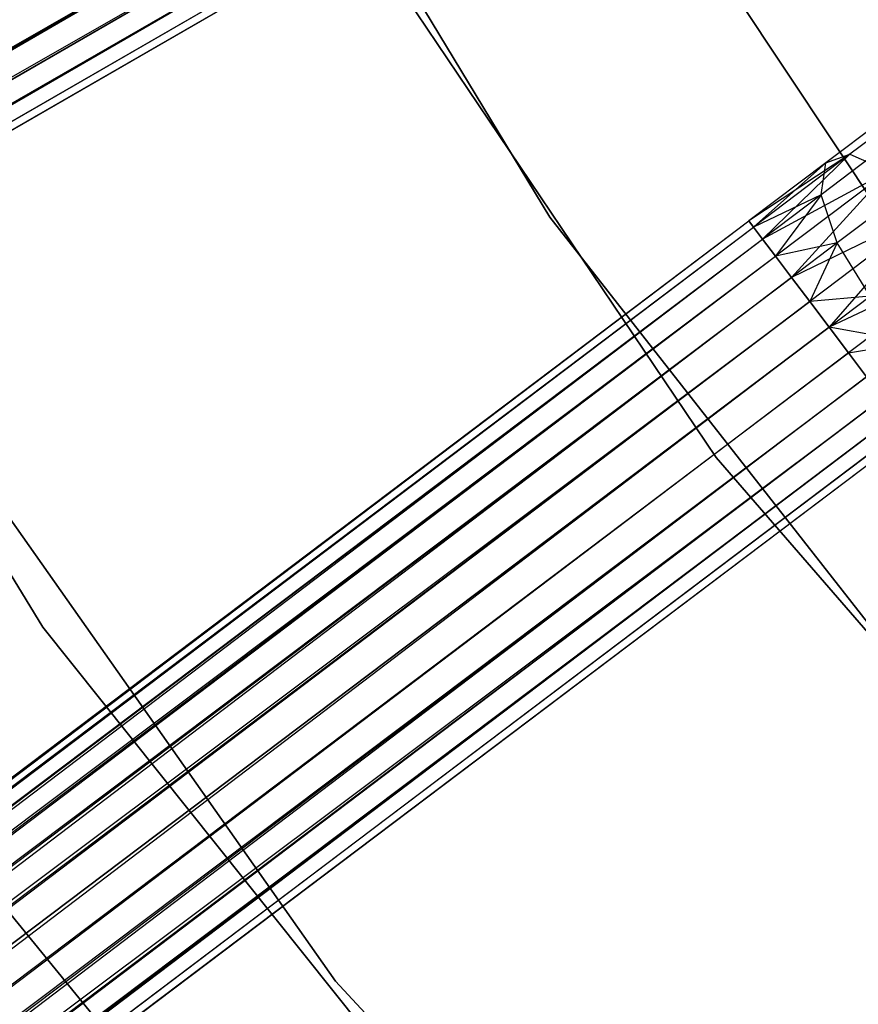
# Model space of a CAD drawing. Extents: x -189 to 189, y -189 to 189.
# Tile 67 of 256: x -40.53 to -34.27, y -31.19 to -23.84. Entities that reach past the tile are written whole.
import ezdxf

# ---------------------------------------------------------------- set-up
doc = ezdxf.new("R2010")
doc.units = 0
doc.header["$LTSCALE"] = 25.4
doc.layers.get('0').update_dxf_attribs({"linetype": 'CONTINUOUS'})

# ---------------------------------------------------------------- blocks, each defined once
blk = doc.blocks.new('NL2500012474_STL')
at = {"color": 0}
for p, q in [((151.9586, -20.6631, 186), (154.7355, -25.2566, 186)), ((154.7355, -25.2566, 178.5), (151.9586, -20.6631, 178.5)), ((151.9586, -20.6631, 186), (154.7355, -25.2566, 186)), ((154.7355, -25.2566, 178.5), (151.9586, -20.6631, 178.5)), ((157.4413, -25.588, 186), (154.5543, -21.2311, 186)), ((154.5543, -21.2311, 178.5), (157.4413, -25.588, 178.5)), ((154.5543, -21.2311, 178.5), (157.4413, -25.588, 178.5)), ((157.4413, -25.588, 186), (154.5543, -21.2311, 186)), ((45.5344, -84.468, 178.4709), (154.1096, -22.0423, 178.3855)), ((45.5344, -84.468, 178.4709), (154.1096, -22.0423, 178.3855)), ((45.6471, -84.6632, 176.6146), (154.1096, -22.0423, 176.6146)), ((45.6471, -84.6632, 176.6146), (154.1096, -22.0423, 176.6146)), ((154.1096, -22.0423, 176.6146), (45.8263, -84.9734, 176.9319)), ((154.1096, -22.0423, 176.6146), (45.8263, -84.9734, 176.9319)), ((45.5344, -84.468, 178.4709), (154.2088, -22.2142, 178.2485)), ((45.5344, -84.468, 178.4709), (154.2088, -22.2142, 178.2485)), ((45.7463, -84.835, 178.2485), (154.2088, -22.2142, 178.2485)), ((45.7463, -84.835, 178.2485), (154.2088, -22.2142, 178.2485)), ((154.2088, -22.2142, 176.7515), (45.8263, -84.9734, 176.9319)), ((154.2088, -22.2142, 176.7515), (45.8263, -84.9734, 176.9319)), ((45.7463, -84.835, 178.2485), (154.2887, -22.3526, 178.0681)), ((45.7463, -84.835, 178.2485), (154.2887, -22.3526, 178.0681)), ((154.2887, -22.3526, 176.9319), (45.8263, -84.9734, 176.9319)), ((154.2887, -22.3526, 176.9319), (45.8263, -84.9734, 176.9319)), ((45.8823, -85.0704, 177.8546), (154.2887, -22.3526, 178.0681)), ((45.8823, -85.0704, 177.8546), (154.2887, -22.3526, 178.0681)), ((154.2887, -22.3526, 176.9319), (45.9111, -85.1204, 177.3795)), ((154.2887, -22.3526, 176.9319), (45.9111, -85.1204, 177.3795)), ((45.8823, -85.0704, 177.8546), (154.3447, -22.4496, 177.8546)), ((45.8823, -85.0704, 177.8546), (154.3447, -22.4496, 177.8546)), ((154.3447, -22.4496, 177.1454), (45.9111, -85.1204, 177.3795)), ((154.3447, -22.4496, 177.1454), (45.9111, -85.1204, 177.3795)), ((45.8823, -85.0704, 177.8546), (154.3736, -22.4996, 177.6205)), ((45.8823, -85.0704, 177.8546), (154.3736, -22.4996, 177.6205)), ((45.9111, -85.1204, 177.3795), (154.3736, -22.4996, 177.6205)), ((45.9111, -85.1204, 177.3795), (154.3736, -22.4996, 177.3795)), ((45.9111, -85.1204, 177.3795), (154.3736, -22.4996, 177.6205)), ((45.9111, -85.1204, 177.3795), (154.3736, -22.4996, 177.3795)), ((152.9759, -22.5938, 186), (155.9781, -27.0506, 186)), ((155.9781, -27.0506, 187), (152.9759, -22.5938, 187)), ((152.9759, -22.5938, 186), (155.9781, -27.0506, 186)), ((155.9781, -27.0506, 187), (152.9759, -22.5938, 187)), ((147.7821, -23.1403, 20), (150.955, -28.3149, 20)), ((150.955, -28.3149, 26.5), (147.7821, -23.1403, 26.5)), ((150.955, -28.3149, 26.5), (147.7821, -23.1403, 26.5)), ((147.7821, -23.1403, 20), (150.955, -28.3149, 20)), ((157.5847, -24.3273, 177.8351), (156.9751, -24.7877, 177.3246)), ((157.5847, -24.3273, 177.8351), (156.9751, -24.7877, 177.3246)), ((157.2818, -24.4837, 178.171), (156.7952, -24.8512, 177.7636)), ((157.2818, -24.4837, 178.171), (156.7952, -24.8512, 177.7636)), ((156.9751, -24.7877, 177.3246), (156.2213, -25.2846, 177.3795)), ((156.9751, -24.7877, 177.3246), (156.2213, -25.2846, 177.3795)), ((156.9751, -24.7877, 177.3246), (156.256, -25.3307, 177.1454)), ((156.9751, -24.7877, 177.3246), (156.256, -25.3307, 177.1454)), ((156.9751, -24.7877, 177.3246), (156.3236, -25.4201, 176.9319)), ((156.9751, -24.7877, 177.3246), (156.3236, -25.4201, 176.9319)), ((157.1316, -24.8099, 178.4875), (156.7609, -25.0898, 178.1771)), ((157.1316, -24.8099, 178.4875), (156.7609, -25.0898, 178.1771)), ((156.7952, -24.8512, 177.7636), (156.9751, -24.7877, 177.3246)), ((156.7952, -24.8512, 177.7636), (156.9751, -24.7877, 177.3246)), ((156.9751, -24.7877, 177.3246), (157.2593, -24.9138, 176.9607)), ((156.9751, -24.7877, 177.3246), (157.2593, -24.9138, 176.9607)), ((156.7952, -24.8512, 177.7636), (156.2213, -25.2846, 177.6205)), ((156.7952, -24.8512, 177.7636), (156.2213, -25.2846, 177.3795)), ((156.7952, -24.8512, 177.7636), (156.2213, -25.2846, 177.6205)), ((156.7952, -24.8512, 177.7636), (156.2213, -25.2846, 177.3795)), ((156.7952, -24.8512, 177.7636), (156.256, -25.3307, 177.8546)), ((156.7952, -24.8512, 177.7636), (156.256, -25.3307, 177.8546)), ((156.7609, -25.0898, 178.1771), (156.7952, -24.8512, 177.7636)), ((156.7609, -25.0898, 178.1771), (156.7952, -24.8512, 177.7636)), ((157.2593, -24.9138, 176.9607), (156.3236, -25.4201, 176.9319)), ((157.2593, -24.9138, 176.9607), (156.3236, -25.4201, 176.9319)), ((157.2593, -24.9138, 176.9607), (156.4199, -25.5476, 176.7515)), ((157.2593, -24.9138, 176.9607), (156.4199, -25.5476, 176.7515)), ((157.2593, -24.9138, 176.9607), (156.5395, -25.706, 176.6146)), ((157.2593, -24.9138, 176.9607), (156.5395, -25.706, 176.6146)), ((156.7609, -25.0898, 178.1771), (156.256, -25.3307, 177.8546)), ((156.7609, -25.0898, 178.1771), (156.256, -25.3307, 177.8546)), ((156.7609, -25.0898, 178.1771), (156.3236, -25.4201, 178.0681)), ((156.7609, -25.0898, 178.1771), (156.3236, -25.4201, 178.0681)), ((156.7609, -25.0898, 178.1771), (156.4199, -25.5476, 178.2485)), ((156.7609, -25.0898, 178.1771), (156.4199, -25.5476, 178.2485)), ((156.8798, -25.4489, 178.4703), (156.7609, -25.0898, 178.1771)), ((156.8798, -25.4489, 178.4703), (156.7609, -25.0898, 178.1771)), ((154.7355, -25.2566, 186), (158.0458, -29.4819, 186)), ((158.0458, -29.4819, 178.5), (154.7355, -25.2566, 178.5)), ((154.7355, -25.2566, 186), (158.0458, -29.4819, 186)), ((154.7355, -25.2566, 186), (154.7355, -25.2566, 178.5)), ((158.0458, -29.4819, 178.5), (154.7355, -25.2566, 178.5)), ((154.7355, -25.2566, 186), (154.7355, -25.2566, 178.5)), ((157.5826, -25.2007, 176.7552), (156.5395, -25.706, 176.6146)), ((157.5826, -25.2007, 176.7552), (156.5395, -25.706, 176.6146)), ((157.5826, -25.2007, 176.7552), (156.6753, -25.8859, 176.5291)), ((157.5826, -25.2007, 176.7552), (156.6753, -25.8859, 176.5291)), ((157.5826, -25.2007, 176.7552), (156.8195, -26.0768, 176.5)), ((157.5826, -25.2007, 176.7552), (156.8195, -26.0768, 176.5)), ((157.1684, -25.231, 178.7119), (156.8798, -25.4489, 178.4703)), ((157.1684, -25.231, 178.7119), (156.8798, -25.4489, 178.4703)), ((56.2763, -100.7596, 177.3795), (156.2213, -25.2846, 177.3795)), ((56.2763, -100.7596, 177.3795), (156.2213, -25.2846, 177.6205)), ((56.2763, -100.7596, 177.3795), (156.2213, -25.2846, 177.3795)), ((56.2763, -100.7596, 177.3795), (156.2213, -25.2846, 177.6205)), ((56.2763, -100.7596, 177.3795), (156.256, -25.3307, 177.8546)), ((56.2763, -100.7596, 177.3795), (156.256, -25.3307, 177.8546)), ((56.3111, -100.8056, 177.8546), (156.256, -25.3307, 177.8546)), ((56.3111, -100.8056, 177.8546), (156.256, -25.3307, 177.8546)), ((56.3786, -100.895, 176.9319), (156.2213, -25.2846, 177.3795)), ((56.3786, -100.895, 176.9319), (156.2213, -25.2846, 177.3795)), ((56.3786, -100.895, 176.9319), (156.256, -25.3307, 177.1454)), ((56.3786, -100.895, 176.9319), (156.256, -25.3307, 177.1454)), ((156.2213, -25.2846, 177.6205), (156.256, -25.3307, 177.8546)), ((156.256, -25.3307, 177.1454), (156.2213, -25.2846, 177.3795)), ((156.256, -25.3307, 177.1454), (156.2213, -25.2846, 177.3795)), ((156.2213, -25.2846, 177.6205), (156.256, -25.3307, 177.8546)), ((156.256, -25.3307, 177.8546), (156.3236, -25.4201, 178.0681)), ((156.3236, -25.4201, 176.9319), (156.256, -25.3307, 177.1454)), ((156.3236, -25.4201, 176.9319), (156.256, -25.3307, 177.1454)), ((156.256, -25.3307, 177.8546), (156.3236, -25.4201, 178.0681)), ((56.3111, -100.8056, 177.8546), (156.3236, -25.4201, 178.0681)), ((56.3111, -100.8056, 177.8546), (156.3236, -25.4201, 178.0681)), ((56.3786, -100.895, 176.9319), (156.3236, -25.4201, 176.9319)), ((56.3786, -100.895, 176.9319), (156.3236, -25.4201, 176.9319)), ((56.5945, -101.1809, 176.6146), (156.3236, -25.4201, 176.9319)), ((56.5945, -101.1809, 176.6146), (156.3236, -25.4201, 176.9319)), ((156.3236, -25.4201, 178.0681), (156.4199, -25.5476, 178.2485)), ((156.4199, -25.5476, 176.7515), (156.3236, -25.4201, 176.9319)), ((156.4199, -25.5476, 176.7515), (156.3236, -25.4201, 176.9319)), ((156.3236, -25.4201, 178.0681), (156.4199, -25.5476, 178.2485)), ((153.1375, -30.9583, 20), (149.2784, -25.4712, 20)), ((149.2784, -25.4712, 19), (153.1375, -30.9583, 19)), ((149.2784, -25.4712, 19), (153.1375, -30.9583, 19)), ((153.1375, -30.9583, 20), (149.2784, -25.4712, 20)), ((156.8798, -25.4489, 178.4703), (156.4199, -25.5476, 178.2485)), ((156.8798, -25.4489, 178.4703), (156.4199, -25.5476, 178.2485)), ((156.8798, -25.4489, 178.4703), (156.5395, -25.706, 178.3855)), ((156.8798, -25.4489, 178.4703), (156.5395, -25.706, 178.3855)), ((156.8798, -25.4489, 178.4703), (156.6753, -25.8859, 178.4709)), ((156.8798, -25.4489, 178.4703), (156.6753, -25.8859, 178.4709)), ((157.1249, -25.8462, 178.5761), (156.8798, -25.4489, 178.4703)), ((157.1249, -25.8462, 178.5761), (156.8798, -25.4489, 178.4703)), ((56.3111, -100.8056, 177.8546), (156.4199, -25.5476, 178.2485)), ((56.3111, -100.8056, 177.8546), (156.4199, -25.5476, 178.2485)), ((56.4749, -101.0226, 178.2485), (156.4199, -25.5476, 178.2485)), ((56.4749, -101.0226, 178.2485), (156.4199, -25.5476, 178.2485)), ((56.5945, -101.1809, 176.6146), (156.4199, -25.5476, 176.7515)), ((56.5945, -101.1809, 176.6146), (156.4199, -25.5476, 176.7515)), ((156.4199, -25.5476, 178.2485), (156.5395, -25.706, 178.3855)), ((156.5395, -25.706, 176.6146), (156.4199, -25.5476, 176.7515)), ((156.5395, -25.706, 176.6146), (156.4199, -25.5476, 176.7515)), ((156.4199, -25.5476, 178.2485), (156.5395, -25.706, 178.3855)), ((157.871, -25.5827, 176.7552), (156.8195, -26.0768, 176.5)), ((157.871, -25.5827, 176.7552), (156.8195, -26.0768, 176.5)), ((157.871, -25.5827, 176.7552), (156.9637, -26.2678, 176.5291)), ((157.871, -25.5827, 176.7552), (156.9637, -26.2678, 176.5291)), ((56.4749, -101.0226, 178.2485), (156.5395, -25.706, 178.3855)), ((56.4749, -101.0226, 178.2485), (156.5395, -25.706, 178.3855)), ((56.5945, -101.1809, 176.6146), (156.5395, -25.706, 176.6146)), ((56.5945, -101.1809, 176.6146), (156.5395, -25.706, 176.6146)), ((156.5395, -25.706, 176.6146), (56.8745, -101.5518, 176.5)), ((156.5395, -25.706, 176.6146), (56.8745, -101.5518, 176.5)), ((156.5395, -25.706, 178.3855), (156.6753, -25.8859, 178.4709)), ((156.6753, -25.8859, 176.5291), (156.5395, -25.706, 176.6146)), ((156.5395, -25.706, 178.3855), (156.6753, -25.8859, 178.4709)), ((156.6753, -25.8859, 176.5291), (156.5395, -25.706, 176.6146)), ((157.1249, -25.8462, 178.5761), (156.6753, -25.8859, 178.4709)), ((157.1249, -25.8462, 178.5761), (156.6753, -25.8859, 178.4709)), ((156.8195, -26.0768, 178.5), (157.1249, -25.8462, 178.5761)), ((156.8195, -26.0768, 178.5), (157.1249, -25.8462, 178.5761)), ((56.4749, -101.0226, 178.2485), (156.6753, -25.8859, 178.4709)), ((56.4749, -101.0226, 178.2485), (156.6753, -25.8859, 178.4709)), ((56.7303, -101.3608, 178.4709), (156.6753, -25.8859, 178.4709)), ((56.7303, -101.3608, 178.4709), (156.6753, -25.8859, 178.4709)), ((156.6753, -25.8859, 176.5291), (56.8745, -101.5518, 176.5)), ((156.6753, -25.8859, 176.5291), (56.8745, -101.5518, 176.5)), ((156.6753, -25.8859, 178.4709), (156.8195, -26.0768, 178.5)), ((156.8195, -26.0768, 176.5), (156.6753, -25.8859, 176.5291)), ((156.6753, -25.8859, 178.4709), (156.8195, -26.0768, 178.5)), ((156.8195, -26.0768, 176.5), (156.6753, -25.8859, 176.5291)), ((56.8745, -101.5518, 178.5), (156.8195, -26.0768, 178.5)), ((56.8745, -101.5518, 178.5), (156.8195, -26.0768, 178.5)), ((156.8195, -26.0768, 176.5), (56.8745, -101.5518, 176.5)), ((156.8195, -26.0768, 176.5), (56.8745, -101.5518, 176.5)), ((156.8195, -26.0768, 176.5), (57.1546, -101.9226, 176.6146)), ((156.8195, -26.0768, 176.5), (57.1546, -101.9226, 176.6146)), ((156.9637, -26.2678, 176.5291), (156.8195, -26.0768, 176.5)), ((156.8195, -26.0768, 178.5), (156.9637, -26.2678, 178.4709)), ((157.4399, -26.1907, 178.4703), (156.8195, -26.0768, 178.5)), ((157.4399, -26.1907, 178.4703), (156.8195, -26.0768, 178.5)), ((156.8195, -26.0768, 178.5), (156.9637, -26.2678, 178.4709)), ((156.9637, -26.2678, 176.5291), (156.8195, -26.0768, 176.5)), ((156.9637, -26.2678, 178.4709), (157.4399, -26.1907, 178.4703)), ((156.9637, -26.2678, 178.4709), (157.4399, -26.1907, 178.4703)), ((57.0188, -101.7428, 178.4709), (156.9637, -26.2678, 178.4709)), ((57.0188, -101.7428, 178.4709), (156.9637, -26.2678, 178.4709)), ((156.9637, -26.2678, 176.5291), (57.1546, -101.9226, 176.6146)), ((156.9637, -26.2678, 176.5291), (57.1546, -101.9226, 176.6146)), ((157.0996, -26.4477, 176.6146), (156.9637, -26.2678, 176.5291)), ((156.9637, -26.2678, 178.4709), (157.0996, -26.4477, 178.3855)), ((156.9637, -26.2678, 178.4709), (157.0996, -26.4477, 178.3855)), ((157.0996, -26.4477, 176.6146), (156.9637, -26.2678, 176.5291)), ((57.0188, -101.7428, 178.4709), (157.0996, -26.4477, 178.3855)), ((57.0188, -101.7428, 178.4709), (157.0996, -26.4477, 178.3855)), ((57.1546, -101.9226, 176.6146), (157.0996, -26.4477, 176.6146)), ((57.1546, -101.9226, 176.6146), (157.0996, -26.4477, 176.6146)), ((157.0996, -26.4477, 176.6146), (57.3705, -102.2085, 176.9319)), ((157.0996, -26.4477, 176.6146), (57.3705, -102.2085, 176.9319)), ((57.0188, -101.7428, 178.4709), (157.2191, -26.606, 178.2485)), ((57.0188, -101.7428, 178.4709), (157.2191, -26.606, 178.2485)), ((57.2742, -102.081, 178.2485), (157.2191, -26.606, 178.2485)), ((57.2742, -102.081, 178.2485), (157.2191, -26.606, 178.2485)), ((157.2191, -26.606, 176.7515), (57.3705, -102.2085, 176.9319)), ((157.2191, -26.606, 176.7515), (57.3705, -102.2085, 176.9319)), ((57.2742, -102.081, 178.2485), (157.3155, -26.7336, 178.0681)), ((57.2742, -102.081, 178.2485), (157.3155, -26.7336, 178.0681)), ((157.3155, -26.7336, 176.9319), (57.3705, -102.2085, 176.9319)), ((157.3155, -26.7336, 176.9319), (57.3705, -102.2085, 176.9319)), ((57.438, -102.2979, 177.8546), (157.3155, -26.7336, 178.0681)), ((57.438, -102.2979, 177.8546), (157.3155, -26.7336, 178.0681)), ((157.3155, -26.7336, 176.9319), (57.4728, -102.344, 177.3795)), ((157.3155, -26.7336, 176.9319), (57.4728, -102.344, 177.3795)), ((57.438, -102.2979, 177.8546), (157.383, -26.823, 177.8546)), ((57.438, -102.2979, 177.8546), (157.383, -26.823, 177.8546)), ((57.438, -102.2979, 177.8546), (157.4178, -26.869, 177.6205)), ((57.438, -102.2979, 177.8546), (157.4178, -26.869, 177.6205)), ((157.383, -26.823, 177.1454), (57.4728, -102.344, 177.3795)), ((157.383, -26.823, 177.1454), (57.4728, -102.344, 177.3795)), ((57.4728, -102.344, 177.3795), (157.4178, -26.869, 177.6205)), ((57.4728, -102.344, 177.3795), (157.4178, -26.869, 177.3795)), ((57.4728, -102.344, 177.3795), (157.4178, -26.869, 177.6205)), ((57.4728, -102.344, 177.3795), (157.4178, -26.869, 177.3795)), ((155.9781, -27.0506, 186), (155.9781, -27.0506, 187)), ((155.9781, -27.0506, 186), (159.4956, -31.1131, 186)), ((159.4956, -31.1131, 187), (155.9781, -27.0506, 187)), ((155.9781, -27.0506, 186), (155.9781, -27.0506, 187)), ((155.9781, -27.0506, 186), (159.4956, -31.1131, 186)), ((159.4956, -31.1131, 187), (155.9781, -27.0506, 187)), ((150.955, -28.3149, 20), (154.7397, -33.0604, 20)), ((154.7397, -33.0604, 26.5), (150.955, -28.3149, 26.5)), ((150.955, -28.3149, 26.5), (150.955, -28.3149, 20)), ((150.955, -28.3149, 26.5), (150.955, -28.3149, 20)), ((154.7397, -33.0604, 26.5), (150.955, -28.3149, 26.5)), ((150.955, -28.3149, 20), (154.7397, -33.0604, 20)), ((154.0329, -34.5102, 20), (150.1458, -29.7645, 20)), ((150.1458, -29.7645, 26.5), (154.0329, -34.5102, 26.5)), ((154.0329, -34.5102, 20), (150.1458, -29.7645, 20)), ((150.1458, -29.7645, 26.5), (154.0329, -34.5102, 26.5)), ((157.7077, -35.8688, 20), (153.1375, -30.9583, 20)), ((153.1375, -30.9583, 19), (157.7077, -35.8688, 19)), ((153.1375, -30.9583, 19), (157.7077, -35.8688, 19)), ((153.1375, -30.9583, 19), (153.1375, -30.9583, 20)), ((157.7077, -35.8688, 20), (153.1375, -30.9583, 20)), ((153.1375, -30.9583, 19), (153.1375, -30.9583, 20))]:
    blk.add_line(p, q, dxfattribs=at)

msp = doc.modelspace()

# ---------------------------------------------------------------- block references
at = {"color": 0}
msp.add_blockref('NL2500012474_STL', (-191.3111, -0.0584, -1716.743), dxfattribs=at)

doc.saveas('drawing.dxf')
